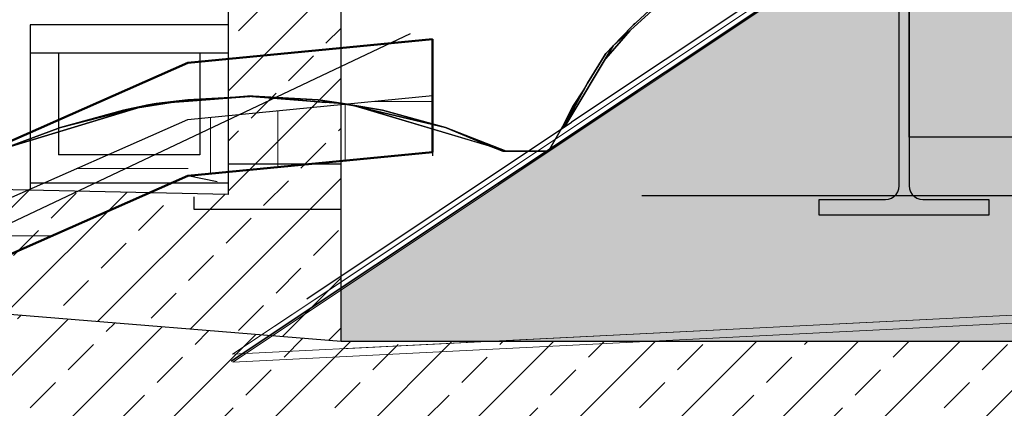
# Model space of a CAD drawing. Extents: x -805 to 3526, y -961 to 1039.
# Tile 38 of 256: x -746.42 to -744.679, y 35.656 to 36.344. Entities that reach past the tile are written whole.
import ezdxf
from ezdxf import colors
from ezdxf.entities.mleader import LeaderData, LeaderLine
from ezdxf.math import Vec2, Vec3

# ---------------------------------------------------------------- set-up
doc = ezdxf.new("R2010")
doc.units = 0
for name, pattern in [('ACAD_ISO02W100', [15, 12, -3]), ('AUSGEZOGEN', [2, 1, 1]), ('VERDECKT2', [4.7625, 3.175, -1.5875])]:
    doc.linetypes.add(name, pattern=pattern)
doc.layers.get('0').update_dxf_attribs({"color": 251})
for name, color, linetype in [('Block 1 cm', 251, 'Continuous'), ('KAPPE', 2, 'Continuous'), ('KONSTRUKTION', 2, 'Continuous'), ('Schnit 1 N', 251, 'Continuous'), ('Schnitt 1', 251, 'Continuous'), ('SCHRAFFUR', 9, 'Continuous'), ('TTK-B-Böschung', 251, 'Continuous'), ('TTK-P-Hilfsbrücke', 140, 'Continuous'), ('TTK-P-Planung', 12, 'Continuous'), ('TTK-P-Schraffur', 42, 'Continuous'), ('TTK-P-TEXT', 12, 'AUSGEZOGEN'), ('TTK-QP-links', 250, 'Continuous'), ('TTK-QP-rechts', 251, 'Continuous')]:
    doc.layers.add(name, color=color, linetype=linetype)
for name, color, linetype, lineweight in [('IFCOUT_Oberbau_IFC_RVT-1-Schnitt 7$0$A-GENM', 13, 'Continuous', 9), ('P-HP-Dorsten 2022 - Schnitt - Schnitt 9 rechts der Rampe$0$IFCOUT_Oberbau_IFC_RVT-1-Schnitt 9$0$A-GENM', 13, 'Continuous', 9), ('TTK-B-Bestand', 252, 'Continuous', 35), ('VE22-087 - Bf_Dorsten-Hervest ModellRevit2021_rvt-1-Schnitt 7$0$A-FLOR', 192, 'Continuous', 9), ('VE22-087 - Bf_Dorsten-Hervest ModellRevit2021_rvt-1-Schnitt 7$0$A-FLOR-FNSH', 192, 'Continuous', 35), ('VE22-087 - Bf_Dorsten-Hervest ModellRevit2021_rvt-1-Schnitt 7$0$A-FLOR-MCUT', 51, 'Continuous', 9), ('VE22-087 - Bf_Dorsten-Hervest ModellRevit2021_rvt-1-Schnitt 7$0$A-FLOR-PATT', 8, 'Continuous', 35)]:
    doc.layers.add(name, color=color, linetype=linetype, lineweight=lineweight)
doc.styles.add('AKG DIN 6776', font='AKG_DIN67.TTF')

# ---------------------------------------------------------------- blocks, each defined once
blk = doc.blocks.new('Schnitt 1 cm')
at = {"layer": 'Schnitt 1', "color": 40}
for p, q in [((7.4297, 3.2006), (7.4297, 2.6866)), ((7.4478, 2.6866), (7.4478, 3.2006)), ((7.4297, 2.7729), (7.4297, 3.0529)), ((7.8748, 3.0107), (7.9206, 2.9687)), ((7.9149, 2.9747), (7.9181, 2.9713)), ((7.9181, 2.9713), (7.9149, 2.9747)), ((7.9206, 2.9687), (7.9663, 2.9207)), ((7.9686, 2.9184), (7.9663, 2.9207)), ((7.9663, 2.9207), (7.9686, 2.9184)), ((7.9663, 2.9207), (7.9987, 2.8681)), ((7.9987, 2.8681), (8.0678, 2.748)), ((8.4885, 2.8365), (8.6001, 2.8451)), ((8.6001, 2.8451), (8.7287, 2.8347)), ((8.1682, 2.7555), (8.414, 2.8291)), ((8.4105, 2.8282), (8.4174, 2.83)), ((8.4174, 2.83), (8.4308, 2.8322)), ((8.4174, 2.83), (8.4205, 2.8306)), ((8.4205, 2.8306), (8.4174, 2.83)), ((8.4297, 2.832), (8.4308, 2.8322)), ((8.4308, 2.8322), (8.4297, 2.832)), ((8.4308, 2.8322), (8.4885, 2.8365)), ((8.4619, 2.8343), (8.4885, 2.8365)), ((8.4885, 2.8365), (8.4619, 2.8343)), ((8.7287, 2.8347), (8.7619, 2.8322)), ((8.7619, 2.8322), (8.7788, 2.8291)), ((8.7788, 2.8291), (8.7884, 2.8265)), ((8.7822, 2.8281), (8.7884, 2.8265)), ((8.7884, 2.8265), (8.7822, 2.8281)), ((8.7884, 2.8265), (9.0313, 2.7529)), ((4.4429, 2.7729), (7.4297, 2.7729)), ((8.1489, 2.748), (8.1646, 2.7542)), ((8.1713, 2.7568), (8.1682, 2.7555)), ((8.0678, 2.748), (8.1489, 2.748)), ((8.1492, 2.748), (8.1489, 2.748)), ((8.1489, 2.748), (8.1492, 2.748)), ((7.4057, 2.6626), (7.2887, 2.6626)), ((7.2887, 2.6626), (7.2887, 2.6346)), ((7.5888, 2.6626), (7.4718, 2.6626)), ((7.5888, 2.6346), (7.5888, 2.6626)), ((7.2887, 2.6346), (7.5888, 2.6346))]:
    blk.add_line(p, q, dxfattribs=at)
at = {"layer": 'Schnitt 1', "color": 40, "flags": 128}
for points in [[(7.4297, 2.6866), (7.4291, 2.6813), (7.4274, 2.6762), (7.4245, 2.6716), (7.4207, 2.6678), (7.4162, 2.665), (7.4111, 2.6632), (7.4057, 2.6626)], [(7.4718, 2.6626), (7.4664, 2.6632), (7.4613, 2.665), (7.4568, 2.6678), (7.453, 2.6716), (7.4501, 2.6762), (7.4484, 2.6813), (7.4478, 2.6866)]]:
    blk.add_lwpolyline(points, dxfattribs=at)
blk = doc.blocks.new('Schnitt 1 N')
at = {"layer": 'Schnit 1 N', "color": 40}
for p, q in [((-2457.9, -160.1), (-2855, -425.1)), ((-2688.2, -205.1), (-2781.3, -290.3)), ((-2781.3, -290.3), (-2688.2, -205.1)), ((-2748.6, -255.7), (-2702.9, -213.7)), ((-2794.4, -303.7), (-2748.6, -255.7)), ((-2748.6, -255.7), (-2781.3, -290.3)), ((-2781.3, -290.3), (-2748.6, -255.7)), ((-2751.8, -263.3), (-2794.5, -312.4)), ((-2794.5, -312.4), (-2751.8, -263.3)), ((-2781.3, -290.3), (-2866.7, -432.9)), ((-2866.7, -432.9), (-2781.3, -290.3)), ((-2794.4, -303.7), (-2781.3, -290.3)), ((-2781.3, -290.3), (-2794.4, -303.7)), ((-2826.7, -356.3), (-2794.4, -303.7)), ((-2895.9, -476.4), (-2826.7, -356.3)), ((-2870.1, -435.1), (-2826.7, -356.3)), ((-2826.7, -356.3), (-2870.1, -435.1)), ((-3437.7, -380.1), (-3533.6, -385.4)), ((-3533.6, -385.4), (-3437.7, -380.1)), ((-3532.5, -388), (-3428.2, -379.3)), ((-3532.5, -388), (-3425.8, -379.5)), ((-3425.8, -379.5), (-3532.5, -388)), ((-3424.4, -379.6), (-3432.7, -380)), ((-3432.7, -380), (-3424.4, -379.6)), ((-3428.2, -379.3), (-3423.1, -379.3)), ((-3428.2, -379.3), (-3316.5, -387.9)), ((-3423.1, -379.3), (-3428.2, -379.3)), ((-3316.5, -387.9), (-3423.1, -379.3)), ((-3423.1, -379.3), (-3303.4, -385.4)), ((-3423.1, -379.3), (-3316.5, -387.9)), ((-3423.1, -379.3), (-3418.5, -379.3)), ((-3303.4, -385.4), (-3423.1, -379.3)), ((-3418.5, -379.3), (-3423.1, -379.3)), ((-3303.4, -385.4), (-3418.5, -379.3)), ((-3418.5, -379.3), (-3303.4, -385.4)), ((-2833.5, -368), (-2852.6, -397.4)), ((-2852.6, -397.4), (-2833.5, -368)), ((-2852.6, -397.4), (-2835.9, -372.2)), ((-2835.9, -372.2), (-2852.6, -397.4)), ((-3859.4, -471.5), (-3616.5, -398)), ((-3616.5, -398), (-3758.7, -434.3)), ((-3758.7, -434.3), (-3616.5, -398)), ((-3647.5, -403.8), (-3603.4, -394.4)), ((-3603.4, -394.4), (-3647.5, -403.8)), ((-3563.3, -390.2), (-3622.7, -399.8)), ((-3622.7, -399.8), (-3563.3, -390.2)), ((-3616.5, -398), (-3603.4, -394.4)), ((-3603.4, -394.4), (-3590, -392.2)), ((-3533.6, -385.4), (-3590, -392.2)), ((-3590, -392.2), (-3533.6, -385.4)), ((-3590, -392.2), (-3532.5, -388)), ((-3316.5, -387.9), (-3258.9, -392.2)), ((-3258.9, -392.2), (-3303.4, -385.4)), ((-3303.4, -385.4), (-3258.9, -392.2)), ((-3241.8, -395.4), (-3263.6, -391.9)), ((-3263.6, -391.9), (-3241.8, -395.4)), ((-3258.9, -392.2), (-3245.5, -394.4)), ((-3189.5, -403.8), (-3245.5, -394.4)), ((-3245.5, -394.4), (-3189.5, -403.8)), ((-3245.5, -394.4), (-3232.3, -398)), ((-3232.3, -398), (-3078.3, -434.3)), ((-3232.3, -398), (-3000.6, -467.1)), ((-3078.3, -434.3), (-3232.3, -398)), ((-2869.9, -431.3), (-2852.6, -397.4)), ((-2852.6, -397.4), (-2869.9, -431.3)), ((-3647.5, -403.8), (-3758.7, -434.3)), ((-3758.7, -434.3), (-3647.5, -403.8)), ((-3078.3, -434.3), (-3189.5, -403.8)), ((-3189.5, -403.8), (-3078.3, -434.3)), ((-3758.7, -434.3), (-3859.4, -471.5)), ((-3859.4, -471.5), (-3758.7, -434.3)), ((-3323.5, -737.6), (-2854.9, -425.1)), ((-2971, -476.4), (-3078.3, -434.3)), ((-3078.3, -434.3), (-3000.6, -467.1)), ((-3000.6, -467.1), (-3078.3, -434.3)), ((-3078.3, -434.3), (-2971, -476.4)), ((-3000.6, -467.1), (-2976.9, -476.4)), ((-2976.9, -476.4), (-2895.9, -476.4)), ((-2976.9, -476.4), (-2971, -476.4)), ((-2971, -476.4), (-2976.9, -476.4)), ((-2932, -476.4), (-2971, -476.4)), ((-2971, -476.4), (-2932, -476.4))]:
    blk.add_line(p, q, dxfattribs=at)
blk = doc.blocks.new('_None')
blk = doc.blocks.new('Schnitt7links neben rampe')
at = {"layer": 'VE22-087 - Bf_Dorsten-Hervest ModellRevit2021_rvt-1-Schnitt 7$0$A-FLOR-PATT', "lineweight": 9}
h = blk.add_hatch(dxfattribs=at)
h.set_pattern_fill('FP_3', color=251, scale=0.001, style=0, pattern_type=2)
h.set_pattern_definition([(0, (1.59, -18.01393), (0.3175, 0.3175), [0.3175, -0.3175]), (0, (1.59, -17.89487), (0.3175, 0.3175), [0.3175, -0.3175]), (0, (1.59, -17.7758), (0.3175, 0.3175), [0.3175, -0.3175]), (90, (1.62968, -17.73612), (-0.3175, 0.3175), [0.3175, -0.3175]), (90, (1.74874, -17.73612), (-0.3175, 0.3175), [0.3175, -0.3175]), (90, (1.8678, -17.73612), (-0.3175, 0.3175), [0.3175, -0.3175])])
h.paths.add_polyline_path([(-12.3843, -7.4834), (-12.2827, -7.459), (-11.1442, -6.7527), (-9.2433, -5.3019), (-8.685, -4.6239), (-6.7543, -3.7728), (-6.3219, -3.7307), (-6.3219, -3.6307), (-6.7543, -3.6728), (-8.685, -4.5239), (-9.2433, -5.2019), (-11.1442, -6.6527), (-12.2827, -7.359), (-12.3843, -7.3834)])
at = {"layer": 'IFCOUT_Oberbau_IFC_RVT-1-Schnitt 7$0$A-GENM', "color": 251}
for p, q in [((-6.5298, -3.9912), (-5.7524, -3.4728)), ((-6.2358, -3.7951), (-6.5299, -3.9912)), ((-5.9663, -4.0528), (-1.6622, -3.8374)), ((-3.3727, -3.923), (-5.9667, -4.0528)), ((-6.6752, -4.0882), (-6.5298, -3.9912)), ((-6.61, -4.0446), (-6.5299, -3.9912)), ((-5.9667, -4.0528), (-6.6752, -4.0882)), ((-5.9663, -4.0528), (-6.4826, -4.0786))]:
    blk.add_line(p, q, dxfattribs=at)
at = {"layer": 'VE22-087 - Bf_Dorsten-Hervest ModellRevit2021_rvt-1-Schnitt 7$0$A-FLOR', "color": 251, "lineweight": 25}
for p, q in [((-6.3218, -3.5371), (-6.3219, -3.5307)), ((-6.3219, -3.7307), (-6.3218, -3.7371)), ((-6.7027, -3.783), (-6.7543, -3.7728))]:
    blk.add_line(p, q, dxfattribs=at)
at = {"layer": 'VE22-087 - Bf_Dorsten-Hervest ModellRevit2021_rvt-1-Schnitt 7$0$A-FLOR-FNSH', "color": 251, "lineweight": 50}
for p, q in [((-6.3219, -3.5307), (-6.7543, -3.5728)), ((-6.3219, -3.6307), (-6.3219, -3.5307)), ((-6.7543, -3.5728), (-8.685, -4.4239)), ((-6.3219, -3.7307), (-6.3219, -3.6307)), ((-6.7543, -3.7728), (-6.3219, -3.7307)), ((-8.685, -4.6239), (-6.7543, -3.7728))]:
    blk.add_line(p, q, dxfattribs=at)
at = {"layer": 'VE22-087 - Bf_Dorsten-Hervest ModellRevit2021_rvt-1-Schnitt 7$0$A-FLOR-MCUT', "color": 251, "lineweight": 25}
for p, q in [((-6.7543, -3.6728), (-6.3219, -3.6307)), ((-8.685, -4.5239), (-6.7543, -3.6728))]:
    blk.add_line(p, q, dxfattribs=at)
blk = doc.blocks.new('P-HP-Dorsten 2022 - Schnitt - Schnitt 9 rechts der Rampe')
at = {"layer": 'P-HP-Dorsten 2022 - Schnitt - Schnitt 9 rechts der Rampe$0$IFCOUT_Oberbau_IFC_RVT-1-Schnitt 9$0$A-GENM', "color": 251}
for p, q in [((3154.0847, 35235.503), (3155.0943, 35236.1769)), ((3154.5548, 35235.8167), (3155.0947, 35236.1769)), ((3154.0844, 35235.503), (3154.5545, 35235.8165)), ((3154.0847, 35235.503), (3159.0628, 35235.752)), ((3156.6324, 35235.6304), (3154.0844, 35235.503))]:
    blk.add_line(p, q, dxfattribs=at)

msp = doc.modelspace()

# ---------------------------------------------------------------- hatches: boundary and pattern name
at = {"layer": 'TTK-B-Bestand'}
h = msp.add_hatch(dxfattribs=at)
h.set_pattern_fill('HEX', color=251, scale=0.008, style=0)
h.set_pattern_definition([(0, (-963.83098, -18.028107), (0, 0.0439940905), [0.0254, -0.0508]), (120, (-963.83098, -18.028107), (-0.0381, -0.021997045), [0.0254, -0.0508]), (60, (-963.80558, -18.028107), (-0.0381, 0.021997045), [0.0254, -0.0508])])
h.paths.add_polyline_path([(-745.8517, 35.8694), (-745.0227, 36.4221), (-740.8517, 36.4221), (-740.8517, 35.8525), (-740.9294, 35.7748), (-741.9147, 35.7748), (-745.8517, 35.7748)])
h.paths.add_polyline_path([(-744.6517, 36.2121), (-742.0517, 36.2121), (-742.0798, 36.4161), (-744.6227, 36.4329)])
at = {"layer": 'TTK-P-Schraffur'}
h = msp.add_hatch(dxfattribs=at)
h.set_pattern_fill('ANSI33', color=251, scale=0.02)
h.set_pattern_definition([(45, (-747.008, 30.65075), (-0.0898026, 0.0898026), []), (45, (-746.9182, 30.65075), (-0.0898026, 0.0898026), [0.0635, -0.03175])])
h.paths.add_polyline_path([(-745.5389, 31.2554), (-746.5492, 31.1949), (-747.0767, 31.1843), (-747.0767, 30.6842), (-746.5393, 30.695), (-746.5269, 30.6952), (-745.4402, 30.7604), (-740.5331, 31.0549), (-737.8505, 31.0549), (-737.8528, 35.7748), (-745.8509, 35.7748), (-747.0767, 35.8748), (-747.0767, 35.5748), (-745.8517, 35.2748), (-738.3525, 35.2758), (-738.3508, 31.5549), (-740.5517, 31.5549)])

# ---------------------------------------------------------------- linework, layer by layer
at = {"layer": 'KAPPE', "color": 251}
for p, q in [((-746.0517, 36.3348), (-746.4017, 36.3348)), ((-746.4017, 36.3348), (-746.4017, 36.0431)), ((-746.0517, 36.3348), (-746.0517, 36.0348)), ((-746.0517, 36.2848), (-746.4017, 36.2848)), ((-746.3517, 36.2848), (-746.3517, 36.1048)), ((-746.1017, 36.2848), (-746.1017, 36.1048)), ((-746.1017, 36.1048), (-746.3517, 36.1048)), ((-746.0517, 36.0548), (-746.4017, 36.0548))]:
    msp.add_line(p, q, dxfattribs=at)
at = {"layer": 'KONSTRUKTION', "color": 251, "linetype": 'ACAD_ISO02W100', "ltscale": 0.025}
msp.add_line((-746.1124, 36.0304), (-746.1124, 36.009), dxfattribs=at)
at = {"layer": 'TTK-B-Bestand', "color": 251, "flags": 128}
msp.add_lwpolyline([(-746.0461, 35.7398), (-745.0227, 36.4221), (-740.8517, 36.4221), (-740.8517, 36.4221)], dxfattribs=at)
at = {"layer": 'TTK-P-Hilfsbrücke', "color": 251}
msp.add_line((-740.632, 36.0321), (-745.3196, 36.0321), dxfattribs=at)
at = {"layer": 'TTK-P-Planung', "color": 251}
for p, q in [((-746.0517, 36.5779), (-746.0517, 36.0348)), ((-746.0517, 36.0348), (-747.4075, 36.0644)), ((-737.8528, 35.7748), (-745.8517, 35.7748))]:
    msp.add_line(p, q, dxfattribs=at)

# ---------------------------------------------------------------- block references
at = {"color": 251, "xscale": 0.001, "yscale": 0.001, "zscale": 0.001}
msp.add_blockref('Schnitt 1 N', (-742.5891, 36.5878), dxfattribs=at)
at = {"layer": 'Block 1 cm', "color": 251, "xscale": -1}
msp.add_blockref('Schnitt 1 cm', (-737.4172, 33.3634), dxfattribs=at)

# ---------------------------------------------------------------- next in the draw order: leaders
at = {"layer": 'TTK-P-TEXT', "color": 251}
ml = msp.add_multileader_mtext('Standard', dxfattribs=at)
ml.set_content('\\A1;Bodenaustausch\\PFSS-Material nach ZTV SoB-StB20\\Pder Körnung 0/32 bis 0/45', color=256, style='AKG DIN 6776')
ml.set_leader_properties(color=256)
ml.set_arrow_properties(name='NONE')
ml.build(insert=Vec2(0, 0))
ml.multileader.update_dxf_attribs({"dogleg_length": 3, "arrow_head_size": 0.3, "scale": 0.1})
ctx = ml.context
ctx.base_point, ctx.scale, ctx.char_height, ctx.arrow_head_size, ctx.landing_gap_size, ctx.plane_origin = Vec3(-744.5991, 38.1644), 0.1, 0.25, 0.3, 0.1, Vec3(-745.8935, 37.6034)
notes = []
notes.append((ctx, [(0, (1, 1, 0), (-744.8991, 38.2001), (1, 0), 0.3, [(0, [(-745.8935, 37.6034)], 0, [])])]))
ctx.mtext.insert, ctx.mtext.flow_direction = Vec3(-744.4991, 38.3251), 5
ctx.mtext.has_bg_fill, ctx.mtext.bg_color, ctx.mtext.bg_scale_factor, ctx.mtext.bg_transparency, ctx.mtext.use_window_bg_color = 1, -1027028792, 1.5, 0, 1
for ctx, leaders in notes:
    for number, flags, end, landing, length, lines in leaders:
        leader = LeaderData()
        leader.index, (leader.has_last_leader_line, leader.has_dogleg_vector, leader.attachment_direction) = number, flags
        leader.last_leader_point, leader.dogleg_vector, leader.dogleg_length = Vec3(end), Vec3(landing), length
        for number, points, colour, breaks in lines:
            line = LeaderLine()
            line.index, line.vertices, line.color, line.breaks = number, Vec3.list(points), colors.encode_raw_color(colour), breaks
            leader.lines.append(line)
        ctx.leaders.append(leader)

# ---------------------------------------------------------------- next in the draw order: hatches: boundary and pattern name
at = {"layer": 'SCHRAFFUR'}
h = msp.add_hatch(dxfattribs=at)
h.set_pattern_fill('ANSI33', color=251, scale=0.5, style=0)
h.set_pattern_definition([(45, (-968.86031, -197.02099), (-0.08838835, 0.08838835), []), (45, (-968.77192, -197.02099), (-0.08838835, 0.08838835), [0.0625, -0.03125])])
h.paths.add_polyline_path([(-745.8517, 36.5779), (-745.8517, 35.8387), (-746.0517, 36.0348), (-746.0517, 36.077), (-746.0517, 36.1464), (-746.0517, 36.1987), (-746.0517, 36.5779), (-746.0367, 36.5929), (-745.8667, 36.5929)])
h.paths.add_polyline_path([(-746.0517, 36.0348), (-746.0517, 36.0776), (-746.0517, 36.0348), (-745.8517, 35.8387)], flags=17)
h.paths.add_polyline_path([(-746.7705, 35.8498), (-746.6498, 36.0479), (-746.6113, 36.0465), (-746.5613, 36.0465), (-746.1115, 36.0361), (-746.0517, 36.0348), (-745.8517, 35.8387), (-745.8517, 35.7748)])
h.paths.add_polyline_path([(-747.0767, 35.8748), (-747.0767, 35.5248), (-747.0904, 35.5109), (-747.3622, 35.4756), (-747.3783, 35.4902), (-747.3784, 35.4739), (-747.4075, 35.4701), (-747.4267, 35.4892), (-747.4267, 36.0453), (-747.4075, 36.0644), (-747.0815, 36.0573), (-746.9702, 36.0549), (-746.8717, 36.0527), (-746.6498, 36.0479), (-746.7705, 35.8498)])

# ---------------------------------------------------------------- next in the draw order: linework, layer by layer
at = {"layer": 'KONSTRUKTION', "color": 251, "linetype": 'ACAD_ISO02W100', "ltscale": 0.035}
for p, q in [((-746.0517, 36.089), (-745.8517, 36.089)), ((-746.1124, 36.009), (-745.8517, 36.009))]:
    msp.add_line(p, q, dxfattribs=at)
at = {"layer": 'TTK-B-Böschung', "color": 251, "linetype": 'VERDECKT2', "ltscale": 0.5}
msp.add_lwpolyline([(-751.9101, 32.5953), (-751.59, 32.5953), (-748.7474, 34.8896), (-745.7289, 36.3195)], dxfattribs=at)
at = {"layer": 'TTK-P-Planung', "color": 251}
for q in [(-745.8517, 36.5779), (-747.0767, 35.8748)]:
    msp.add_line((-745.8517, 35.7748), q, dxfattribs=at)

# ---------------------------------------------------------------- next in the draw order: block references
at = {"layer": 'TTK-QP-links', "color": 251}
msp.add_blockref('Schnitt7links neben rampe', (-739.3684, 39.8403), dxfattribs=at)
at = {"layer": 'TTK-QP-rechts', "color": 251}
msp.add_blockref('P-HP-Dorsten 2022 - Schnitt - Schnitt 9 rechts der Rampe', (-3900.1279, -35199.765), dxfattribs=at)

doc.saveas('drawing.dxf')
